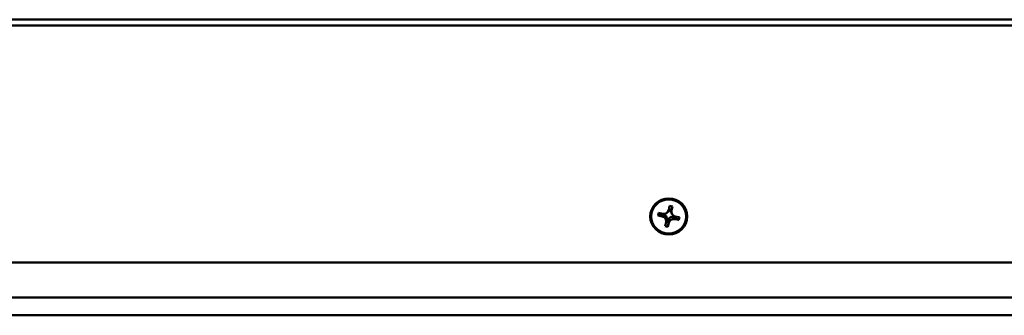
# Model space of a CAD drawing. Header units: inches. Extents: x 8.7 to 68.4, y -2.3 to 39.9.
# Tile 102 of 118: x 50.1 to 56.4, y 33 to 34.9. Entities that reach past the tile are written whole.
import ezdxf

# ---------------------------------------------------------------- set-up
doc = ezdxf.new("R2010")
doc.units = ezdxf.units.IN
doc.header["$MEASUREMENT"] = 0
doc.layers.add('Visible Edges(ROSSANSI)', color=7, linetype='Continuous', lineweight=50)
doc.layers.add('Visible Tangent Edges(ROSSANSI)', color=7, linetype='Continuous', lineweight=50)

msp = doc.modelspace()

# ---------------------------------------------------------------- linework, layer by layer
at = {"layer": 'Visible Edges(ROSSANSI)'}
for p, q in [((54.245, 33.6928), (54.2509, 33.7192)), ((54.2509, 33.7192), (54.2685, 33.7154)), ((54.1762, 33.6573), (54.1801, 33.6745)), ((54.2187, 33.6605), (54.1762, 33.6573)), ((54.2031, 33.6515), (54.1762, 33.6573)), ((54.1801, 33.6745), (54.2069, 33.6688)), ((54.2091, 33.6684), (54.208, 33.6634)), ((54.2099, 33.6683), (54.2098, 33.6677)), ((54.2192, 33.6626), (54.2187, 33.6605)), ((54.2187, 33.6605), (54.2226, 33.6597)), ((54.2423, 33.6853), (54.2432, 33.6871)), ((54.2466, 33.6936), (54.2474, 33.6951)), ((54.2579, 33.6949), (54.2479, 33.697)), ((54.2592, 33.6861), (54.2571, 33.6865)), ((54.2584, 33.6823), (54.2592, 33.6861)), ((54.2685, 33.7154), (54.2592, 33.6861)), ((54.2653, 33.6682), (54.2603, 33.678)), ((54.2685, 33.7154), (54.2626, 33.689)), ((54.2217, 33.5878), (54.2276, 33.6141)), ((54.2314, 33.6417), (54.2331, 33.6414)), ((54.2323, 33.6263), (54.2422, 33.6242)), ((54.2339, 33.6309), (54.2412, 33.6293)), ((54.2485, 33.638), (54.2393, 33.584)), ((54.2451, 33.6104), (54.2393, 33.584)), ((54.2465, 33.6385), (54.2485, 33.638)), ((54.2485, 33.638), (54.2494, 33.6418)), ((54.2638, 33.6509), (54.2676, 33.6501)), ((54.2676, 33.6501), (54.2681, 33.6521)), ((54.3101, 33.6287), (54.2676, 33.6501)), ((54.2788, 33.653), (54.2791, 33.6545)), ((54.28, 33.648), (54.2812, 33.6535)), ((54.3101, 33.6287), (54.2832, 33.6344)), ((54.2871, 33.6517), (54.3139, 33.6459)), ((54.3139, 33.6459), (54.3101, 33.6287)), ((54.2393, 33.584), (54.2217, 33.5878)), ((62.1092, 33.3549), (39.9892, 33.3549)), ((62.5574, 33.128), (39.541, 33.128)), ((62.5574, 33.0129), (39.541, 33.0129))]:
    msp.add_line(p, q, dxfattribs=at)
for major_axis in [(0.119, 0), (-0.1125, 0)]:
    msp.add_ellipse((54.2451, 33.6516), major_axis=major_axis, ratio=0.981793, dxfattribs=at)
for centre, major_axis, ratio, start_param, end_param in [((54.2138, 33.6995), (0.032, 0), 0.981793, 4.497888, 6.068684), ((54.2009, 33.629), (0.0306, 0.0261), 0.74115, 0.480846, 0.812133), ((54.1963, 33.6332), (0.0377, 0), 0.981793, 0.919222, 1.20483), ((54.1963, 33.6332), (0.0377, 0), 0.981793, 0.341992, 0.799802), ((54.2127, 33.7041), (0.0358, -0.0042), 0.704988, 5.870454, 6.164979), ((54.2138, 33.7118), (-0.0377, 0), 0.981793, 2.672366, 2.727269), ((54.2939, 33.6947), (-0.0377, 0), 0.981793, 6.268507, 6.505757), ((54.2929, 33.687), (-0.0358, 0.0042), 0.704988, 6.131893, 6.46318), ((54.2939, 33.6947), (-0.0377, 0), 0.981793, 0.341992, 0.469227), ((54.2939, 33.6824), (-0.032, 0), 0.981793, 6.068684, 7.639481), ((54.1963, 33.6208), (0.032, 0), 0.981793, 6.068684, 7.639481), ((54.1973, 33.6345), (0.0048, 0.0455), 0.782458, 4.612342, 4.943629), ((54.1963, 33.6332), (0.0377, 0), 0.981793, 6.22015, 6.505757), ((54.2764, 33.616), (-0.0377, 0), 0.981793, 5.631611, 5.917219), ((54.2774, 33.6174), (-0.0048, -0.0455), 0.782458, 4.314142, 4.645429), ((54.2764, 33.6037), (-0.032, 0), 0.981793, 4.497888, 6.068684), ((54.2764, 33.616), (0.0377, 0), 0.981793, 1.912788, 2.370599), ((54.2764, 33.616), (0.0377, 0), 0.981793, 1.507761, 1.793368), ((54.2718, 33.6139), (-0.0258, 0.0335), 0.757458, 5.260146, 5.591432)]:
    msp.add_ellipse(centre, major_axis=major_axis, ratio=ratio, start_param=start_param, end_param=end_param, dxfattribs=at)
for points, weights in [([(54.2226, 33.6597), (54.212, 33.6496), (54.2031, 33.6515)], [1, 1.0434797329, 1]), ([(54.2432, 33.6871), (54.2441, 33.6889), (54.245, 33.6928)], [1.02140326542, 1.01903474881, 1]), ([(54.2626, 33.689), (54.2607, 33.6803), (54.2584, 33.6823)], [1, 1.0434797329, 1]), ([(54.2276, 33.6141), (54.2295, 33.6229), (54.2318, 33.6456)], [1, 1.0434797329, 1]), ([(54.2494, 33.6418), (54.2471, 33.6192), (54.2451, 33.6104)], [1, 1.0434797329, 1]), ([(54.2832, 33.6344), (54.2743, 33.6363), (54.2638, 33.6509)], [1, 1.0434797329, 1])]:
    msp.add_rational_spline(points, weights, degree=2, dxfattribs=at)
for points in [[(54.208, 33.6634), (54.2089, 33.6655), (54.2098, 33.6677)], [(54.2323, 33.6263), (54.2331, 33.6285), (54.2339, 33.6309)], [(54.2422, 33.6242), (54.2417, 33.6267), (54.2412, 33.6293)], [(54.28, 33.648), (54.2794, 33.6505), (54.2788, 33.653)]]:
    msp.add_open_spline(points, degree=2, dxfattribs=at)
at = {"layer": 'Visible Tangent Edges(ROSSANSI)'}
for p, q in [((39.8391, 34.9225), (62.2591, 34.9225)), ((39.8391, 34.8838), (62.2591, 34.8838))]:
    msp.add_line(p, q, dxfattribs=at)

doc.saveas('drawing.dxf')
